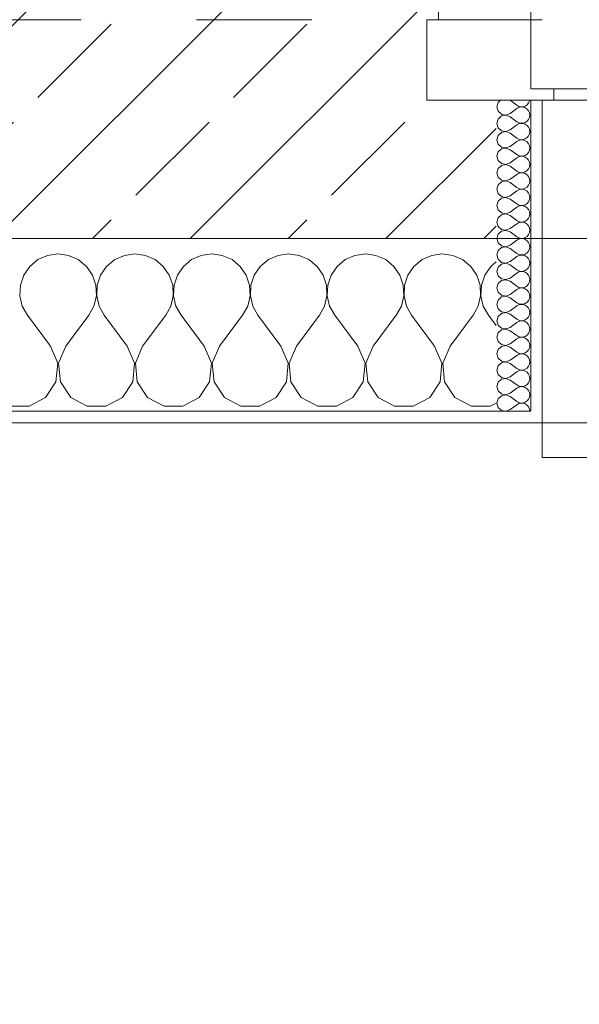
# Model space of a CAD drawing. Header units: metres. Extents: x -4 to 99, y -11 to 17.
# Tile 75 of 256: x 11.567 to 12.052, y -0.66 to 0.195. Entities that reach past the tile are written whole.
import ezdxf

# ---------------------------------------------------------------- set-up
doc = ezdxf.new("R2010")
doc.units = ezdxf.units.M
doc.header["$MEASUREMENT"] = 0
doc.linetypes.add('Strichlinie eng', pattern=[0.115, 0.075, -0.04])
doc.linetypes.add('Untersicht', pattern=[0.1, 0.075, -0.025])
for name, color, linetype in [('152 - Bemaßung_ Beschriftung.Ausbau', 7, 'Continuous'), ('603 - Struktur.Bodenplatte_ Decke Roh', 7, 'Continuous'), ('604 - Struktur.Wand Aussen', 7, 'Continuous'), ('Neubau_653 - Abdeckung.TB Verkofferung', 7, 'Continuous')]:
    doc.layers.add(name, color=color, linetype=linetype)
doc.styles.add('ERSTELLTER_STIL_2', font='txt')
doc.dimstyles.new('ERSTELLTER_STIL__1', dxfattribs={"dimtxt": 0.1, "dimasz": 0.0532, "dimexe": 0.18, "dimexo": 0.0625, "dimgap": 0, "dimtad": 1, "dimzin": 0, "dimdsep": 46, "dimtxsty": 'ERSTELLTER_STIL_2', "dimblk": 'ARROWHEAD_2', "dimblk1": 'ARROWHEAD_2', "dimblk2": 'ARROWHEAD_2', "dimcen": 0.09, "dimse1": 1, "dimse2": 1, "dimclrd": 7, "dimclre": 7, "dimclrt": 7, "dimazin": 0, "dimtfac": 1, "dimtdec": 4, "dimtmove": 0, "dimatfit": 3, "dimfxl": 1, "dimtolj": 1, "dimtzin": 0, "dimarcsym": 0})
doc.dimstyles.new('ERSTELLTER_STIL__2', dxfattribs={"dimtxt": 0.1, "dimasz": 0.0532, "dimexe": 0.18, "dimexo": 0.0625, "dimgap": 0, "dimtad": 1, "dimtih": 1, "dimtoh": 1, "dimzin": 0, "dimdsep": 46, "dimtxsty": 'ERSTELLTER_STIL_2', "dimblk": 'ARROWHEAD_2', "dimblk1": 'ARROWHEAD_2', "dimblk2": 'ARROWHEAD_2', "dimcen": 0.09, "dimse1": 1, "dimse2": 1, "dimclrd": 7, "dimclre": 7, "dimclrt": 7, "dimazin": 0, "dimtfac": 1, "dimtdec": 4, "dimtmove": 0, "dimatfit": 3, "dimfxl": 1, "dimtolj": 1, "dimtzin": 0, "dimarcsym": 0})
doc.dimstyles.new('ERSTELLTER_STIL__4', dxfattribs={"dimtxt": 0.1, "dimasz": 0.0532, "dimexe": 0.18, "dimexo": 0.0625, "dimgap": 0, "dimtad": 1, "dimzin": 0, "dimdsep": 46, "dimtxsty": 'ERSTELLTER_STIL_2', "dimblk": 'ARROWHEAD_2', "dimblk1": 'ARROWHEAD_2', "dimblk2": 'ARROWHEAD_2', "dimcen": 0.09, "dimse1": 1, "dimse2": 1, "dimclrd": 7, "dimclre": 7, "dimclrt": 7, "dimazin": 0, "dimtfac": 1, "dimtdec": 4, "dimtmove": 2, "dimatfit": 3, "dimfxl": 1, "dimtolj": 1, "dimtzin": 0, "dimarcsym": 0})
pattern_1 = [(0, (0, 0), (0, 0.08660254), [0, -0.05]), (0, (0.025, 0.0433), (0, 0.08660254), [0, -0.05])]

# ---------------------------------------------------------------- blocks, each defined once
blk = doc.blocks.new('*X87')
at = {"layer": '604 - Struktur.Wand Aussen', "color": 7, "linetype": 'Continuous', "lineweight": 5}
for p, q in [((11.6, -0.00833), (11.59089, -0.0096)), ((11.60911, -0.0096), (11.6, -0.00833)), ((11.66667, -0.00833), (11.65756, -0.0096)), ((11.67578, -0.0096), (11.66667, -0.00833)), ((11.73333, -0.00833), (11.72422, -0.0096)), ((11.74244, -0.0096), (11.73333, -0.00833)), ((11.8, -0.00833), (11.79089, -0.0096)), ((11.80911, -0.0096), (11.8, -0.00833)), ((11.86667, -0.00833), (11.85756, -0.0096)), ((11.87578, -0.0096), (11.86667, -0.00833)), ((11.93333, -0.00833), (11.92422, -0.0096)), ((11.94244, -0.0096), (11.93333, -0.00833)), ((11.58248, -0.01331), (11.57539, -0.01918)), ((11.59089, -0.0096), (11.58248, -0.01331)), ((11.61752, -0.01331), (11.60911, -0.0096)), ((11.62461, -0.01918), (11.61752, -0.01331)), ((11.64914, -0.01331), (11.64206, -0.01918)), ((11.65756, -0.0096), (11.64914, -0.01331)), ((11.68419, -0.01331), (11.67578, -0.0096)), ((11.69127, -0.01918), (11.68419, -0.01331)), ((11.71581, -0.01331), (11.70873, -0.01918)), ((11.72422, -0.0096), (11.71581, -0.01331)), ((11.75086, -0.01331), (11.74244, -0.0096)), ((11.75794, -0.01918), (11.75086, -0.01331)), ((11.78248, -0.01331), (11.77539, -0.01918)), ((11.79089, -0.0096), (11.78248, -0.01331)), ((11.81752, -0.01331), (11.80911, -0.0096)), ((11.82461, -0.01918), (11.81752, -0.01331)), ((11.84914, -0.01331), (11.84206, -0.01918)), ((11.85756, -0.0096), (11.84914, -0.01331)), ((11.88419, -0.01331), (11.87578, -0.0096)), ((11.89127, -0.01918), (11.88419, -0.01331)), ((11.91581, -0.01331), (11.90873, -0.01918)), ((11.92422, -0.0096), (11.91581, -0.01331)), ((11.95086, -0.01331), (11.94244, -0.0096)), ((11.95794, -0.01918), (11.95086, -0.01331)), ((11.98, -0.01536), (11.97539, -0.01918)), ((11.57539, -0.01918), (11.57019, -0.02676)), ((11.62981, -0.02676), (11.62461, -0.01918)), ((11.64206, -0.01918), (11.63685, -0.02676)), ((11.69648, -0.02676), (11.69127, -0.01918)), ((11.70873, -0.01918), (11.70352, -0.02676)), ((11.76315, -0.02676), (11.75794, -0.01918)), ((11.77539, -0.01918), (11.77019, -0.02676)), ((11.82981, -0.02676), (11.82461, -0.01918)), ((11.84206, -0.01918), (11.83685, -0.02676)), ((11.89648, -0.02676), (11.89127, -0.01918)), ((11.90873, -0.01918), (11.90352, -0.02676)), ((11.96315, -0.02676), (11.95794, -0.01918)), ((11.97539, -0.01918), (11.97019, -0.02676)), ((11.57019, -0.02676), (11.56725, -0.03547)), ((11.63275, -0.03547), (11.62981, -0.02676)), ((11.63685, -0.02676), (11.63391, -0.03547)), ((11.69942, -0.03547), (11.69648, -0.02676)), ((11.70352, -0.02676), (11.70058, -0.03547)), ((11.76609, -0.03547), (11.76315, -0.02676)), ((11.77019, -0.02676), (11.76725, -0.03547)), ((11.83275, -0.03547), (11.82981, -0.02676)), ((11.83685, -0.02676), (11.83391, -0.03547)), ((11.89942, -0.03547), (11.89648, -0.02676)), ((11.90352, -0.02676), (11.90058, -0.03547)), ((11.96609, -0.03547), (11.96315, -0.02676)), ((11.97019, -0.02676), (11.96725, -0.03547)), ((11.56725, -0.03547), (11.5668, -0.04466)), ((11.6332, -0.04466), (11.63275, -0.03547)), ((11.63391, -0.03547), (11.63347, -0.04466)), ((11.69987, -0.04466), (11.69942, -0.03547)), ((11.70058, -0.03547), (11.70013, -0.04466)), ((11.76653, -0.04466), (11.76609, -0.03547)), ((11.76725, -0.03547), (11.7668, -0.04466)), ((11.8332, -0.04466), (11.83275, -0.03547)), ((11.83391, -0.03547), (11.83347, -0.04466)), ((11.89987, -0.04466), (11.89942, -0.03547)), ((11.90058, -0.03547), (11.90013, -0.04466)), ((11.96653, -0.04466), (11.96609, -0.03547)), ((11.96725, -0.03547), (11.9668, -0.04466)), ((11.5668, -0.04466), (11.56888, -0.05362)), ((11.63112, -0.05362), (11.6332, -0.04466)), ((11.63347, -0.04466), (11.63555, -0.05362)), ((11.69778, -0.05362), (11.69987, -0.04466)), ((11.70013, -0.04466), (11.70222, -0.05362)), ((11.76445, -0.05362), (11.76653, -0.04466)), ((11.7668, -0.04466), (11.76888, -0.05362)), ((11.83112, -0.05362), (11.8332, -0.04466)), ((11.83347, -0.04466), (11.83555, -0.05362)), ((11.89778, -0.05362), (11.89987, -0.04466)), ((11.90013, -0.04466), (11.90222, -0.05362)), ((11.96445, -0.05362), (11.96653, -0.04466)), ((11.9668, -0.04466), (11.96888, -0.05362)), ((11.56888, -0.05362), (11.57333, -0.06167)), ((11.62667, -0.06167), (11.63112, -0.05362)), ((11.63555, -0.05362), (11.64, -0.06167)), ((11.69333, -0.06167), (11.69778, -0.05362)), ((11.70222, -0.05362), (11.70667, -0.06167)), ((11.76, -0.06167), (11.76445, -0.05362)), ((11.76888, -0.05362), (11.77333, -0.06167)), ((11.82667, -0.06167), (11.83112, -0.05362)), ((11.83555, -0.05362), (11.84, -0.06167)), ((11.89333, -0.06167), (11.89778, -0.05362)), ((11.90222, -0.05362), (11.90667, -0.06167)), ((11.96, -0.06167), (11.96445, -0.05362)), ((11.96888, -0.05362), (11.97333, -0.06167)), ((11.59333, -0.08833), (11.57333, -0.06167)), ((11.60667, -0.08833), (11.62667, -0.06167)), ((11.66, -0.08833), (11.64, -0.06167)), ((11.67333, -0.08833), (11.69333, -0.06167)), ((11.72667, -0.08833), (11.70667, -0.06167)), ((11.74, -0.08833), (11.76, -0.06167)), ((11.79333, -0.08833), (11.77333, -0.06167)), ((11.80667, -0.08833), (11.82667, -0.06167)), ((11.86, -0.08833), (11.84, -0.06167)), ((11.87333, -0.08833), (11.89333, -0.06167)), ((11.92667, -0.08833), (11.90667, -0.06167)), ((11.94, -0.08833), (11.96, -0.06167)), ((11.98, -0.07056), (11.97333, -0.06167)), ((11.59962, -0.1033), (11.59333, -0.08833)), ((11.60667, -0.08833), (11.60038, -0.1033)), ((11.66629, -0.1033), (11.66, -0.08833)), ((11.67333, -0.08833), (11.66705, -0.1033)), ((11.73295, -0.1033), (11.72667, -0.08833)), ((11.74, -0.08833), (11.73371, -0.1033)), ((11.79962, -0.1033), (11.79333, -0.08833)), ((11.80667, -0.08833), (11.80038, -0.1033)), ((11.86629, -0.1033), (11.86, -0.08833)), ((11.87333, -0.08833), (11.86705, -0.1033)), ((11.93295, -0.1033), (11.92667, -0.08833)), ((11.94, -0.08833), (11.93371, -0.1033)), ((11.59808, -0.11947), (11.59962, -0.1033)), ((11.60038, -0.1033), (11.60192, -0.11947)), ((11.66475, -0.11947), (11.66629, -0.1033)), ((11.66705, -0.1033), (11.66858, -0.11947)), ((11.73142, -0.11947), (11.73295, -0.1033)), ((11.73371, -0.1033), (11.73525, -0.11947)), ((11.79808, -0.11947), (11.79962, -0.1033)), ((11.80038, -0.1033), (11.80192, -0.11947)), ((11.86475, -0.11947), (11.86629, -0.1033)), ((11.86705, -0.1033), (11.86858, -0.11947)), ((11.93142, -0.11947), (11.93295, -0.1033)), ((11.93371, -0.1033), (11.93525, -0.11947)), ((11.5891, -0.13299), (11.59808, -0.11947)), ((11.60192, -0.11947), (11.6109, -0.13299)), ((11.65576, -0.13299), (11.66475, -0.11947)), ((11.66858, -0.11947), (11.67757, -0.13299)), ((11.72243, -0.13299), (11.73142, -0.11947)), ((11.73525, -0.11947), (11.74424, -0.13299)), ((11.7891, -0.13299), (11.79808, -0.11947)), ((11.80192, -0.11947), (11.8109, -0.13299)), ((11.85576, -0.13299), (11.86475, -0.11947)), ((11.86858, -0.11947), (11.87757, -0.13299)), ((11.92243, -0.13299), (11.93142, -0.11947)), ((11.93525, -0.11947), (11.94424, -0.13299)), ((11.57479, -0.14066), (11.5891, -0.13299)), ((11.6109, -0.13299), (11.62521, -0.14066)), ((11.64145, -0.14066), (11.65576, -0.13299)), ((11.67757, -0.13299), (11.69188, -0.14066)), ((11.70812, -0.14066), (11.72243, -0.13299)), ((11.74424, -0.13299), (11.75855, -0.14066)), ((11.77479, -0.14066), (11.7891, -0.13299)), ((11.8109, -0.13299), (11.82521, -0.14066)), ((11.84145, -0.14066), (11.85576, -0.13299)), ((11.87757, -0.13299), (11.89188, -0.14066)), ((11.90812, -0.14066), (11.92243, -0.13299)), ((11.94424, -0.13299), (11.95855, -0.14066)), ((11.55855, -0.14066), (11.57479, -0.14066)), ((11.62521, -0.14066), (11.64145, -0.14066)), ((11.69188, -0.14066), (11.70812, -0.14066)), ((11.75855, -0.14066), (11.77479, -0.14066)), ((11.82521, -0.14066), (11.84145, -0.14066)), ((11.89188, -0.14066), (11.90812, -0.14066)), ((11.95855, -0.14066), (11.97479, -0.14066)), ((11.97479, -0.14066), (11.98, -0.13787))]:
    blk.add_line(p, q, dxfattribs=at)
blk = doc.blocks.new('*X120')
at = {"layer": '604 - Struktur.Wand Aussen', "color": 7, "linetype": 'Continuous', "lineweight": 5}
for p, q in [((11.98178, 0.12304), (11.98071, 0.11929)), ((11.98392, 0.125), (11.98178, 0.12304)), ((11.99214, 0.125), (11.99786, 0.12071)), ((11.99786, 0.12071), (11.99958, 0.11976)), ((11.99958, 0.11976), (12.0015, 0.11931)), ((12.00347, 0.11941), (12.00534, 0.12004)), ((12.00534, 0.12004), (12.00696, 0.12116)), ((12.00696, 0.12116), (12.00822, 0.12267)), ((12.00822, 0.12267), (12.00901, 0.12448)), ((12.00901, 0.12448), (12.00909, 0.125)), ((11.98071, 0.11929), (11.98178, 0.11553)), ((11.98178, 0.11553), (11.98466, 0.1129)), ((11.98466, 0.11139), (11.98178, 0.10876)), ((11.98466, 0.1129), (11.9885, 0.11217)), ((11.9885, 0.11211), (11.98466, 0.11139)), ((11.9885, 0.11217), (11.99214, 0.11357)), ((11.99214, 0.11071), (11.9885, 0.11211)), ((11.99214, 0.11357), (11.99786, 0.11786)), ((11.99958, 0.11881), (11.99786, 0.11786)), ((12.0015, 0.11926), (11.99958, 0.11881)), ((12.0015, 0.11931), (12.00347, 0.11941)), ((12.00347, 0.11916), (12.0015, 0.11926)), ((12.00534, 0.11853), (12.00347, 0.11916)), ((12.00696, 0.11742), (12.00534, 0.11853)), ((12.00822, 0.1159), (12.00696, 0.11742)), ((12.00901, 0.11409), (12.00822, 0.1159)), ((12.00929, 0.11214), (12.00901, 0.11409)), ((12.00901, 0.11019), (12.00929, 0.11214)), ((11.98178, 0.10876), (11.98071, 0.105)), ((11.98071, 0.105), (11.98178, 0.10124)), ((11.99214, 0.11071), (11.99786, 0.10643)), ((11.99214, 0.09929), (11.99786, 0.10357)), ((11.99786, 0.10643), (11.99958, 0.10547)), ((11.99958, 0.10453), (11.99786, 0.10357)), ((11.99958, 0.10547), (12.0015, 0.10503)), ((12.0015, 0.10497), (11.99958, 0.10453)), ((12.0015, 0.10503), (12.00347, 0.10512)), ((12.00347, 0.10488), (12.0015, 0.10497)), ((12.00347, 0.10512), (12.00534, 0.10575)), ((12.00534, 0.10425), (12.00347, 0.10488)), ((12.00534, 0.10575), (12.00696, 0.10687)), ((12.00696, 0.10313), (12.00534, 0.10425)), ((12.00696, 0.10687), (12.00822, 0.10839)), ((12.00822, 0.10161), (12.00696, 0.10313)), ((12.00822, 0.10839), (12.00901, 0.11019)), ((11.98178, 0.09447), (11.98071, 0.09071)), ((11.98178, 0.10124), (11.98466, 0.09861)), ((11.98466, 0.0971), (11.98178, 0.09447)), ((11.98466, 0.09861), (11.9885, 0.09789)), ((11.9885, 0.09783), (11.98466, 0.0971)), ((11.9885, 0.09789), (11.99214, 0.09929)), ((11.99214, 0.09643), (11.9885, 0.09783)), ((11.99214, 0.09643), (11.99786, 0.09214)), ((12.00696, 0.09258), (12.00822, 0.0941)), ((12.00901, 0.09981), (12.00822, 0.10161)), ((12.00822, 0.0941), (12.00901, 0.09591)), ((12.00929, 0.09786), (12.00901, 0.09981)), ((12.00901, 0.09591), (12.00929, 0.09786)), ((11.98071, 0.09071), (11.98178, 0.08696)), ((11.98178, 0.08696), (11.98466, 0.08433)), ((11.99214, 0.085), (11.99786, 0.08929)), ((11.99786, 0.09214), (11.99958, 0.09119)), ((11.99958, 0.09024), (11.99786, 0.08929)), ((11.99958, 0.09119), (12.0015, 0.09074)), ((12.0015, 0.09069), (11.99958, 0.09024)), ((12.0015, 0.09074), (12.00347, 0.09084)), ((12.00347, 0.09059), (12.0015, 0.09069)), ((12.00347, 0.09084), (12.00534, 0.09147)), ((12.00534, 0.08996), (12.00347, 0.09059)), ((12.00534, 0.09147), (12.00696, 0.09258)), ((12.00696, 0.08884), (12.00534, 0.08996)), ((12.00822, 0.08733), (12.00696, 0.08884)), ((12.00901, 0.08552), (12.00822, 0.08733)), ((12.00929, 0.08357), (12.00901, 0.08552)), ((11.98178, 0.08018), (11.98071, 0.07643)), ((11.98466, 0.08282), (11.98178, 0.08018)), ((11.98466, 0.08433), (11.9885, 0.0836)), ((11.9885, 0.08354), (11.98466, 0.08282)), ((11.9885, 0.0836), (11.99214, 0.085)), ((11.99214, 0.08214), (11.9885, 0.08354)), ((11.99214, 0.08214), (11.99786, 0.07786)), ((11.99786, 0.07786), (11.99958, 0.0769)), ((12.00347, 0.07655), (12.00534, 0.07718)), ((12.00534, 0.07718), (12.00696, 0.0783)), ((12.00696, 0.0783), (12.00822, 0.07982)), ((12.00822, 0.07982), (12.00901, 0.08162)), ((12.00901, 0.08162), (12.00929, 0.08357)), ((11.98071, 0.07643), (11.98178, 0.07267)), ((11.98178, 0.07267), (11.98466, 0.07004)), ((11.98466, 0.06853), (11.98178, 0.0659)), ((11.98466, 0.07004), (11.9885, 0.06931)), ((11.9885, 0.06926), (11.98466, 0.06853)), ((11.9885, 0.06931), (11.99214, 0.07071)), ((11.99214, 0.06786), (11.9885, 0.06926)), ((11.99214, 0.07071), (11.99786, 0.075)), ((11.99958, 0.07595), (11.99786, 0.075)), ((11.99958, 0.0769), (12.0015, 0.07646)), ((12.0015, 0.0764), (11.99958, 0.07595)), ((12.0015, 0.07646), (12.00347, 0.07655)), ((12.00347, 0.0763), (12.0015, 0.0764)), ((12.00534, 0.07567), (12.00347, 0.0763)), ((12.00696, 0.07456), (12.00534, 0.07567)), ((12.00822, 0.07304), (12.00696, 0.07456)), ((12.00901, 0.07124), (12.00822, 0.07304)), ((12.00929, 0.06929), (12.00901, 0.07124)), ((12.00901, 0.06733), (12.00929, 0.06929)), ((11.98178, 0.0659), (11.98071, 0.06214)), ((11.98071, 0.06214), (11.98178, 0.05839)), ((11.99214, 0.06786), (11.99786, 0.06357)), ((11.99214, 0.05643), (11.99786, 0.06071)), ((11.99786, 0.06357), (11.99958, 0.06262)), ((11.99958, 0.06167), (11.99786, 0.06071)), ((11.99958, 0.06262), (12.0015, 0.06217)), ((12.0015, 0.06211), (11.99958, 0.06167)), ((12.0015, 0.06217), (12.00347, 0.06227)), ((12.00347, 0.06202), (12.0015, 0.06211)), ((12.00347, 0.06227), (12.00534, 0.0629)), ((12.00534, 0.06139), (12.00347, 0.06202)), ((12.00534, 0.0629), (12.00696, 0.06401)), ((12.00696, 0.06027), (12.00534, 0.06139)), ((12.00696, 0.06401), (12.00822, 0.06553)), ((12.00822, 0.05876), (12.00696, 0.06027)), ((12.00822, 0.06553), (12.00901, 0.06733)), ((11.98178, 0.05161), (11.98071, 0.04786)), ((11.98178, 0.05839), (11.98466, 0.05575)), ((11.98466, 0.05425), (11.98178, 0.05161)), ((11.98466, 0.05575), (11.9885, 0.05503)), ((11.9885, 0.05497), (11.98466, 0.05425)), ((11.9885, 0.05503), (11.99214, 0.05643)), ((11.99214, 0.05357), (11.9885, 0.05497)), ((11.99214, 0.05357), (11.99786, 0.04929)), ((12.00901, 0.05695), (12.00822, 0.05876)), ((12.00822, 0.05124), (12.00901, 0.05305)), ((12.00929, 0.055), (12.00901, 0.05695)), ((12.00901, 0.05305), (12.00929, 0.055)), ((11.98071, 0.04786), (11.98178, 0.0441)), ((11.98178, 0.0441), (11.98466, 0.04147)), ((11.99214, 0.04214), (11.99786, 0.04643)), ((11.99786, 0.04929), (11.99958, 0.04833)), ((11.99958, 0.04738), (11.99786, 0.04643)), ((11.99958, 0.04833), (12.0015, 0.04789)), ((12.0015, 0.04783), (11.99958, 0.04738)), ((12.0015, 0.04789), (12.00347, 0.04798)), ((12.00347, 0.04773), (12.0015, 0.04783)), ((12.00347, 0.04798), (12.00534, 0.04861)), ((12.00534, 0.0471), (12.00347, 0.04773)), ((12.00534, 0.04861), (12.00696, 0.04973)), ((12.00696, 0.04599), (12.00534, 0.0471)), ((12.00696, 0.04973), (12.00822, 0.05124)), ((12.00822, 0.04447), (12.00696, 0.04599)), ((12.00901, 0.04267), (12.00822, 0.04447)), ((11.98178, 0.03733), (11.98071, 0.03357)), ((11.98466, 0.03996), (11.98178, 0.03733)), ((11.98466, 0.04147), (11.9885, 0.04074)), ((11.9885, 0.04069), (11.98466, 0.03996)), ((11.9885, 0.04074), (11.99214, 0.04214)), ((11.99214, 0.03929), (11.9885, 0.04069)), ((11.99214, 0.03929), (11.99786, 0.035)), ((11.99786, 0.035), (11.99958, 0.03405)), ((12.00347, 0.0337), (12.00534, 0.03433)), ((12.00534, 0.03433), (12.00696, 0.03544)), ((12.00696, 0.03544), (12.00822, 0.03696)), ((12.00822, 0.03696), (12.00901, 0.03876)), ((12.00929, 0.04071), (12.00901, 0.04267)), ((12.00901, 0.03876), (12.00929, 0.04071)), ((11.98071, 0.03357), (11.98178, 0.02982)), ((11.98178, 0.02982), (11.98466, 0.02718)), ((11.98466, 0.02567), (11.98178, 0.02304)), ((11.98466, 0.02718), (11.9885, 0.02646)), ((11.9885, 0.0264), (11.98466, 0.02567)), ((11.9885, 0.02646), (11.99214, 0.02786)), ((11.99214, 0.025), (11.9885, 0.0264)), ((11.99214, 0.02786), (11.99786, 0.03214)), ((11.99958, 0.0331), (11.99786, 0.03214)), ((11.99958, 0.03405), (12.0015, 0.0336)), ((12.0015, 0.03354), (11.99958, 0.0331)), ((12.0015, 0.0336), (12.00347, 0.0337)), ((12.00347, 0.03345), (12.0015, 0.03354)), ((12.00534, 0.03282), (12.00347, 0.03345)), ((12.00696, 0.0317), (12.00534, 0.03282)), ((12.00822, 0.03018), (12.00696, 0.0317)), ((12.00901, 0.02838), (12.00822, 0.03018)), ((12.00929, 0.02643), (12.00901, 0.02838)), ((12.00901, 0.02448), (12.00929, 0.02643)), ((11.98178, 0.02304), (11.98071, 0.01929)), ((11.98071, 0.01929), (11.98178, 0.01553)), ((11.99214, 0.025), (11.99786, 0.02071)), ((11.99214, 0.01357), (11.99786, 0.01786)), ((11.99786, 0.02071), (11.99958, 0.01976)), ((11.99958, 0.01881), (11.99786, 0.01786)), ((11.99958, 0.01976), (12.0015, 0.01931)), ((12.0015, 0.01926), (11.99958, 0.01881)), ((12.0015, 0.01931), (12.00347, 0.01941)), ((12.00347, 0.01916), (12.0015, 0.01926)), ((12.00347, 0.01941), (12.00534, 0.02004)), ((12.00534, 0.01853), (12.00347, 0.01916)), ((12.00534, 0.02004), (12.00696, 0.02116)), ((12.00696, 0.01742), (12.00534, 0.01853)), ((12.00696, 0.02116), (12.00822, 0.02267)), ((12.00822, 0.0159), (12.00696, 0.01742)), ((12.00822, 0.02267), (12.00901, 0.02448)), ((11.98178, 0.00876), (11.98071, 0.005)), ((11.98178, 0.01553), (11.98466, 0.0129)), ((11.98466, 0.01139), (11.98178, 0.00876)), ((11.98466, 0.0129), (11.9885, 0.01217)), ((11.9885, 0.01211), (11.98466, 0.01139)), ((11.9885, 0.01217), (11.99214, 0.01357)), ((11.99214, 0.01071), (11.9885, 0.01211)), ((11.99214, 0.01071), (11.99786, 0.00643)), ((12.00901, 0.01409), (12.00822, 0.0159)), ((12.00822, 0.00839), (12.00901, 0.01019)), ((12.00929, 0.01214), (12.00901, 0.01409)), ((12.00901, 0.01019), (12.00929, 0.01214)), ((11.98071, 0.005), (11.98178, 0.00124)), ((11.98178, 0.00124), (11.98466, -0.00139)), ((11.99214, -0.00071), (11.99786, 0.00357)), ((11.99786, 0.00643), (11.99958, 0.00547)), ((11.99958, 0.00453), (11.99786, 0.00357)), ((11.99958, 0.00547), (12.0015, 0.00503)), ((12.0015, 0.00497), (11.99958, 0.00453)), ((12.0015, 0.00503), (12.00347, 0.00512)), ((12.00347, 0.00488), (12.0015, 0.00497)), ((12.00347, 0.00512), (12.00534, 0.00575)), ((12.00534, 0.00425), (12.00347, 0.00488)), ((12.00534, 0.00575), (12.00696, 0.00687)), ((12.00696, 0.00313), (12.00534, 0.00425)), ((12.00696, 0.00687), (12.00822, 0.00839)), ((12.00822, 0.00161), (12.00696, 0.00313)), ((12.00901, -0.00019), (12.00822, 0.00161)), ((11.98178, -0.00553), (11.98071, -0.00929)), ((11.98466, -0.0029), (11.98178, -0.00553)), ((11.98466, -0.00139), (11.9885, -0.00211)), ((11.9885, -0.00217), (11.98466, -0.0029)), ((11.9885, -0.00211), (11.99214, -0.00071)), ((11.99214, -0.00357), (11.9885, -0.00217)), ((11.99214, -0.00357), (11.99786, -0.00786)), ((11.99786, -0.00786), (11.99958, -0.00881)), ((12.00347, -0.00916), (12.00534, -0.00853)), ((12.00534, -0.00853), (12.00696, -0.00742)), ((12.00696, -0.00742), (12.00822, -0.0059)), ((12.00822, -0.0059), (12.00901, -0.00409)), ((12.00929, -0.00214), (12.00901, -0.00019)), ((12.00901, -0.00409), (12.00929, -0.00214)), ((11.98071, -0.00929), (11.98178, -0.01304)), ((11.98178, -0.01304), (11.98466, -0.01567)), ((11.98466, -0.01567), (11.9885, -0.0164)), ((11.9885, -0.01646), (11.98466, -0.01718)), ((11.9885, -0.0164), (11.99214, -0.015)), ((11.99214, -0.01786), (11.9885, -0.01646)), ((11.99214, -0.015), (11.99786, -0.01071)), ((11.99958, -0.00976), (11.99786, -0.01071)), ((11.99958, -0.00881), (12.0015, -0.00926)), ((12.0015, -0.00931), (11.99958, -0.00976)), ((12.0015, -0.00926), (12.00347, -0.00916)), ((12.00347, -0.00941), (12.0015, -0.00931)), ((12.00534, -0.01004), (12.00347, -0.00941)), ((12.00696, -0.01116), (12.00534, -0.01004)), ((12.00822, -0.01267), (12.00696, -0.01116)), ((12.00901, -0.01448), (12.00822, -0.01267)), ((12.00929, -0.01643), (12.00901, -0.01448)), ((12.00901, -0.01838), (12.00929, -0.01643)), ((11.98178, -0.01982), (11.98071, -0.02357)), ((11.98071, -0.02357), (11.98178, -0.02733)), ((11.98466, -0.01718), (11.98178, -0.01982)), ((11.99214, -0.01786), (11.99786, -0.02214)), ((11.99214, -0.02929), (11.99786, -0.025)), ((11.99786, -0.02214), (11.99958, -0.0231)), ((11.99958, -0.02405), (11.99786, -0.025)), ((11.99958, -0.0231), (12.0015, -0.02354)), ((12.0015, -0.0236), (11.99958, -0.02405)), ((12.0015, -0.02354), (12.00347, -0.02345)), ((12.00347, -0.0237), (12.0015, -0.0236)), ((12.00347, -0.02345), (12.00534, -0.02282)), ((12.00534, -0.02433), (12.00347, -0.0237)), ((12.00534, -0.02282), (12.00696, -0.0217)), ((12.00696, -0.02544), (12.00534, -0.02433)), ((12.00696, -0.0217), (12.00822, -0.02018)), ((12.00822, -0.02696), (12.00696, -0.02544)), ((12.00822, -0.02018), (12.00901, -0.01838)), ((11.98178, -0.0341), (11.98071, -0.03786)), ((11.98178, -0.02733), (11.98466, -0.02996)), ((11.98466, -0.03147), (11.98178, -0.0341)), ((11.98466, -0.02996), (11.9885, -0.03069)), ((11.9885, -0.03074), (11.98466, -0.03147)), ((11.9885, -0.03069), (11.99214, -0.02929)), ((11.99214, -0.03214), (11.9885, -0.03074)), ((11.99214, -0.03214), (11.99786, -0.03643)), ((12.00901, -0.02876), (12.00822, -0.02696)), ((12.00822, -0.03447), (12.00901, -0.03267)), ((12.00929, -0.03071), (12.00901, -0.02876)), ((12.00901, -0.03267), (12.00929, -0.03071)), ((11.98071, -0.03786), (11.98178, -0.04161)), ((11.98178, -0.04161), (11.98466, -0.04425)), ((11.99214, -0.04357), (11.99786, -0.03929)), ((11.99786, -0.03643), (11.99958, -0.03738)), ((11.99958, -0.03833), (11.99786, -0.03929)), ((11.99958, -0.03738), (12.0015, -0.03783)), ((12.0015, -0.03789), (11.99958, -0.03833)), ((12.0015, -0.03783), (12.00347, -0.03773)), ((12.00347, -0.03798), (12.0015, -0.03789)), ((12.00347, -0.03773), (12.00534, -0.0371)), ((12.00534, -0.03861), (12.00347, -0.03798)), ((12.00534, -0.0371), (12.00696, -0.03599)), ((12.00696, -0.03973), (12.00534, -0.03861)), ((12.00696, -0.03599), (12.00822, -0.03447)), ((12.00822, -0.04124), (12.00696, -0.03973)), ((12.00901, -0.04305), (12.00822, -0.04124)), ((11.98178, -0.04839), (11.98071, -0.05214)), ((11.98466, -0.04575), (11.98178, -0.04839)), ((11.98466, -0.04425), (11.9885, -0.04497)), ((11.9885, -0.04503), (11.98466, -0.04575)), ((11.9885, -0.04497), (11.99214, -0.04357)), ((11.99214, -0.04643), (11.9885, -0.04503)), ((11.99214, -0.04643), (11.99786, -0.05071)), ((11.99786, -0.05071), (11.99958, -0.05167)), ((12.00534, -0.05139), (12.00696, -0.05027)), ((12.00696, -0.05027), (12.00822, -0.04876)), ((12.00822, -0.04876), (12.00901, -0.04695)), ((12.00929, -0.045), (12.00901, -0.04305)), ((12.00901, -0.04695), (12.00929, -0.045)), ((11.98071, -0.05214), (11.98178, -0.0559)), ((11.98178, -0.0559), (11.98466, -0.05853)), ((11.98466, -0.05853), (11.9885, -0.05926)), ((11.9885, -0.05931), (11.98466, -0.06004)), ((11.9885, -0.05926), (11.99214, -0.05786)), ((11.99214, -0.06071), (11.9885, -0.05931)), ((11.99214, -0.05786), (11.99786, -0.05357)), ((11.99958, -0.05262), (11.99786, -0.05357)), ((11.99958, -0.05167), (12.0015, -0.05211)), ((12.0015, -0.05217), (11.99958, -0.05262)), ((12.0015, -0.05211), (12.00347, -0.05202)), ((12.00347, -0.05227), (12.0015, -0.05217)), ((12.00347, -0.05202), (12.00534, -0.05139)), ((12.00534, -0.0529), (12.00347, -0.05227)), ((12.00696, -0.05401), (12.00534, -0.0529)), ((12.00822, -0.05553), (12.00696, -0.05401)), ((12.00901, -0.05733), (12.00822, -0.05553)), ((12.00929, -0.05929), (12.00901, -0.05733)), ((12.00901, -0.06124), (12.00929, -0.05929)), ((11.98178, -0.06267), (11.98071, -0.06643)), ((11.98071, -0.06643), (11.98178, -0.07018)), ((11.98466, -0.06004), (11.98178, -0.06267)), ((11.99214, -0.06071), (11.99786, -0.065)), ((11.99214, -0.07214), (11.99786, -0.06786)), ((11.99786, -0.065), (11.99958, -0.06595)), ((11.99958, -0.0669), (11.99786, -0.06786)), ((11.99958, -0.06595), (12.0015, -0.0664)), ((12.0015, -0.06646), (11.99958, -0.0669)), ((12.0015, -0.0664), (12.00347, -0.0663)), ((12.00347, -0.06655), (12.0015, -0.06646)), ((12.00347, -0.0663), (12.00534, -0.06567)), ((12.00534, -0.06718), (12.00347, -0.06655)), ((12.00534, -0.06567), (12.00696, -0.06456)), ((12.00696, -0.0683), (12.00534, -0.06718)), ((12.00696, -0.06456), (12.00822, -0.06304)), ((12.00822, -0.06982), (12.00696, -0.0683)), ((12.00822, -0.06304), (12.00901, -0.06124)), ((11.98178, -0.07018), (11.98466, -0.07282)), ((11.98466, -0.07433), (11.98178, -0.07696)), ((11.98466, -0.07282), (11.9885, -0.07354)), ((11.9885, -0.0736), (11.98466, -0.07433)), ((11.9885, -0.07354), (11.99214, -0.07214)), ((11.99214, -0.075), (11.9885, -0.0736)), ((11.99214, -0.075), (11.99786, -0.07929)), ((12.00901, -0.07162), (12.00822, -0.06982)), ((12.00822, -0.07733), (12.00901, -0.07552)), ((12.00929, -0.07357), (12.00901, -0.07162)), ((12.00901, -0.07552), (12.00929, -0.07357)), ((11.98178, -0.07696), (11.98071, -0.08071)), ((11.98071, -0.08071), (11.98178, -0.08447)), ((11.98178, -0.08447), (11.98466, -0.0871)), ((11.99214, -0.08643), (11.99786, -0.08214)), ((11.99786, -0.07929), (11.99958, -0.08024)), ((11.99958, -0.08119), (11.99786, -0.08214)), ((11.99958, -0.08024), (12.0015, -0.08069)), ((12.0015, -0.08074), (11.99958, -0.08119)), ((12.0015, -0.08069), (12.00347, -0.08059)), ((12.00347, -0.08084), (12.0015, -0.08074)), ((12.00347, -0.08059), (12.00534, -0.07996)), ((12.00534, -0.08147), (12.00347, -0.08084)), ((12.00534, -0.07996), (12.00696, -0.07884)), ((12.00696, -0.08258), (12.00534, -0.08147)), ((12.00696, -0.07884), (12.00822, -0.07733)), ((12.00822, -0.0841), (12.00696, -0.08258)), ((12.00901, -0.08591), (12.00822, -0.0841)), ((11.98178, -0.09124), (11.98071, -0.095)), ((11.98466, -0.08861), (11.98178, -0.09124)), ((11.98466, -0.0871), (11.9885, -0.08783)), ((11.9885, -0.08789), (11.98466, -0.08861)), ((11.9885, -0.08783), (11.99214, -0.08643)), ((11.99214, -0.08929), (11.9885, -0.08789)), ((11.99214, -0.08929), (11.99786, -0.09357)), ((11.99786, -0.09357), (11.99958, -0.09453)), ((12.00534, -0.09425), (12.00696, -0.09313)), ((12.00696, -0.09313), (12.00822, -0.09161)), ((12.00822, -0.09161), (12.00901, -0.08981)), ((12.00929, -0.08786), (12.00901, -0.08591)), ((12.00901, -0.08981), (12.00929, -0.08786)), ((11.98071, -0.095), (11.98178, -0.09876)), ((11.98178, -0.09876), (11.98466, -0.10139)), ((11.98466, -0.10139), (11.9885, -0.10211)), ((11.9885, -0.10217), (11.98466, -0.1029)), ((11.9885, -0.10211), (11.99214, -0.10071)), ((11.99214, -0.10357), (11.9885, -0.10217)), ((11.99214, -0.10071), (11.99786, -0.09643)), ((11.99958, -0.09547), (11.99786, -0.09643)), ((11.99958, -0.09453), (12.0015, -0.09497)), ((12.0015, -0.09503), (11.99958, -0.09547)), ((12.0015, -0.09497), (12.00347, -0.09488)), ((12.00347, -0.09512), (12.0015, -0.09503)), ((12.00347, -0.09488), (12.00534, -0.09425)), ((12.00534, -0.09575), (12.00347, -0.09512)), ((12.00696, -0.09687), (12.00534, -0.09575)), ((12.00822, -0.09839), (12.00696, -0.09687)), ((12.00901, -0.10019), (12.00822, -0.09839)), ((12.00929, -0.10214), (12.00901, -0.10019)), ((12.00901, -0.10409), (12.00929, -0.10214)), ((11.98178, -0.10553), (11.98071, -0.10929)), ((11.98071, -0.10929), (11.98178, -0.11304)), ((11.98466, -0.1029), (11.98178, -0.10553)), ((11.99214, -0.10357), (11.99786, -0.10786)), ((11.99214, -0.115), (11.99786, -0.11071)), ((11.99786, -0.10786), (11.99958, -0.10881)), ((11.99958, -0.10976), (11.99786, -0.11071)), ((11.99958, -0.10881), (12.0015, -0.10926)), ((12.0015, -0.10931), (11.99958, -0.10976)), ((12.0015, -0.10926), (12.00347, -0.10916)), ((12.00347, -0.10941), (12.0015, -0.10931)), ((12.00347, -0.10916), (12.00534, -0.10853)), ((12.00534, -0.11004), (12.00347, -0.10941)), ((12.00534, -0.10853), (12.00696, -0.10742)), ((12.00696, -0.11116), (12.00534, -0.11004)), ((12.00696, -0.10742), (12.00822, -0.1059)), ((12.00822, -0.1059), (12.00901, -0.10409)), ((11.98178, -0.11304), (11.98466, -0.11567)), ((11.98466, -0.11718), (11.98178, -0.11982)), ((11.98466, -0.11567), (11.9885, -0.1164)), ((11.9885, -0.11646), (11.98466, -0.11718)), ((11.9885, -0.1164), (11.99214, -0.115)), ((11.99214, -0.11786), (11.9885, -0.11646)), ((11.99214, -0.11786), (11.99786, -0.12214)), ((12.00822, -0.11267), (12.00696, -0.11116)), ((12.00901, -0.11448), (12.00822, -0.11267)), ((12.00822, -0.12018), (12.00901, -0.11838)), ((12.00929, -0.11643), (12.00901, -0.11448)), ((12.00901, -0.11838), (12.00929, -0.11643)), ((11.98178, -0.11982), (11.98071, -0.12357)), ((11.98071, -0.12357), (11.98178, -0.12733)), ((11.98178, -0.12733), (11.98466, -0.12996)), ((11.99214, -0.12929), (11.99786, -0.125)), ((11.99786, -0.12214), (11.99958, -0.1231)), ((11.99958, -0.12405), (11.99786, -0.125)), ((11.99958, -0.1231), (12.0015, -0.12354)), ((12.0015, -0.1236), (11.99958, -0.12405)), ((12.0015, -0.12354), (12.00347, -0.12345)), ((12.00347, -0.1237), (12.0015, -0.1236)), ((12.00347, -0.12345), (12.00534, -0.12282)), ((12.00534, -0.12433), (12.00347, -0.1237)), ((12.00534, -0.12282), (12.00696, -0.1217)), ((12.00696, -0.12544), (12.00534, -0.12433)), ((12.00696, -0.1217), (12.00822, -0.12018)), ((12.00822, -0.12696), (12.00696, -0.12544)), ((12.00901, -0.12876), (12.00822, -0.12696)), ((11.98178, -0.1341), (11.98071, -0.13786)), ((11.98466, -0.13147), (11.98178, -0.1341)), ((11.98466, -0.12996), (11.9885, -0.13069)), ((11.9885, -0.13074), (11.98466, -0.13147)), ((11.9885, -0.13069), (11.99214, -0.12929)), ((11.99214, -0.13214), (11.9885, -0.13074)), ((11.99214, -0.13214), (11.99786, -0.13643)), ((11.99786, -0.13643), (11.99958, -0.13738)), ((12.00534, -0.1371), (12.00696, -0.13599)), ((12.00696, -0.13599), (12.00822, -0.13447)), ((12.00822, -0.13447), (12.00901, -0.13267)), ((12.00929, -0.13071), (12.00901, -0.12876)), ((12.00901, -0.13267), (12.00929, -0.13071)), ((11.98071, -0.13786), (11.98178, -0.14161)), ((11.98178, -0.14161), (11.98466, -0.14425)), ((11.98466, -0.14425), (11.9885, -0.14497)), ((11.9885, -0.14497), (11.99214, -0.14357)), ((11.99214, -0.14357), (11.99786, -0.13929)), ((11.99958, -0.13833), (11.99786, -0.13929)), ((11.99958, -0.13738), (12.0015, -0.13783)), ((12.0015, -0.13789), (11.99958, -0.13833)), ((12.0015, -0.13783), (12.00347, -0.13773)), ((12.00347, -0.13798), (12.0015, -0.13789)), ((12.00347, -0.13773), (12.00534, -0.1371)), ((12.00534, -0.13861), (12.00347, -0.13798)), ((12.00696, -0.13973), (12.00534, -0.13861)), ((12.00822, -0.14124), (12.00696, -0.13973)), ((12.00901, -0.14305), (12.00822, -0.14124)), ((12.00929, -0.145), (12.00901, -0.14305))]:
    blk.add_line(p, q, dxfattribs=at)
blk = doc.blocks.new('*D363')
at = {"layer": '152 - Bemaßung_ Beschriftung.Ausbau', "color": 7, "linetype": 'Continuous', "lineweight": 5}
for p, q in [((-1.675, 0.005), (-1.675, 0.245)), ((-1.71, 0.02521), (-1.64, -0.01521)), ((-1.6225, 0.005), (-1.7275, 0.005)), ((-1.675, -0.145), (-1.675, 0.005)), ((-1.71, -0.12479), (-1.64, -0.16521)), ((-1.6225, -0.145), (-1.7275, -0.145)), ((-1.675, -0.17923), (-1.675, -0.145))]:
    blk.add_line(p, q, dxfattribs=at)
at = {"layer": '152 - Bemaßung_ Beschriftung.Ausbau', "color": 7, "lineweight": 5, "insert": (-1.68664, -0.14589), "char_height": 0.1, "attachment_point": 7, "rotation": 90, "style": 'ERSTELLTER_STIL_2'}
blk.add_mtext('\\A1;{\\pql;\\fArial|b0|i0|c0|p38;15}', dxfattribs=at)
blk = doc.blocks.new('ARROWHEAD_2')
at = {"color": 0, "linetype": 'Continuous', "lineweight": 0}
for p, q in [((-0.378, -0.655), (0.378, 0.655)), ((0, 0), (-1, 0))]:
    blk.add_line(p, q, dxfattribs=at)
blk = doc.blocks.new('*D364')
at = {"layer": '152 - Bemaßung_ Beschriftung.Ausbau', "color": 7, "linetype": 'Continuous', "lineweight": 5}
blk.add_line((-1.71, 0.02521), (-1.64, -0.01521), dxfattribs=at)
blk = doc.blocks.new('*D369')
at = {"layer": '152 - Bemaßung_ Beschriftung.Ausbau', "color": 7, "linetype": 'Continuous', "lineweight": 5}
for p, q in [((-2.175, 0.005), (-2.175, 0.245)), ((-2.21, 0.02521), (-2.14, -0.01521)), ((-2.1225, 0.005), (-2.2275, 0.005)), ((-2.175, -0.145), (-2.175, 0.005)), ((-2.21, -0.12479), (-2.14, -0.16521)), ((-2.1225, -0.145), (-2.2275, -0.145)), ((-2.175, -0.17923), (-2.175, -0.145))]:
    blk.add_line(p, q, dxfattribs=at)
at = {"layer": '152 - Bemaßung_ Beschriftung.Ausbau', "color": 7, "lineweight": 5, "insert": (-2.1845, -0.14511), "char_height": 0.1, "attachment_point": 7, "rotation": 90, "style": 'ERSTELLTER_STIL_2'}
blk.add_mtext('\\A1;{\\pql;\\fArial|b0|i0|c0|p38;15}', dxfattribs=at)
blk = doc.blocks.new('*D370')
at = {"layer": '152 - Bemaßung_ Beschriftung.Ausbau', "color": 7, "linetype": 'Continuous', "lineweight": 5}
for p, q in [((-2.21, 0.27019), (-2.14, 0.22978)), ((-2.14, 0.22479), (-2.21, 0.26521)), ((-2.1225, 0.245), (-2.2275, 0.245)), ((-2.175, 0.005), (-2.175, 0.245)), ((-2.21, 0.02521), (-2.14, -0.01521))]:
    blk.add_line(p, q, dxfattribs=at)
at = {"layer": '152 - Bemaßung_ Beschriftung.Ausbau', "color": 7, "lineweight": 5, "insert": (-2.195, 0.04911), "char_height": 0.1, "attachment_point": 7, "rotation": 90, "style": 'ERSTELLTER_STIL_2'}
blk.add_mtext('\\A1;{\\pql;\\fArial|b0|i0|c0|p38;24}', dxfattribs=at)
blk = doc.blocks.new('*D389')
at = {"layer": '152 - Bemaßung_ Beschriftung.Ausbau', "color": 7, "linetype": 'Continuous', "lineweight": 5}
for p, q in [((8.32, -4.1125), (8.32, -4.0075)), ((10.72, -4.1125), (10.72, -4.0075)), ((8.34021, -4.025), (8.29979, -4.095)), ((10.74021, -4.025), (10.69979, -4.095)), ((7.12, -4.06), (8.32, -4.06)), ((8.32, -4.06), (10.72, -4.06)), ((10.72, -4.06), (11.92, -4.06))]:
    blk.add_line(p, q, dxfattribs=at)
at = {"layer": '152 - Bemaßung_ Beschriftung.Ausbau', "color": 7, "lineweight": 5, "char_height": 0.1, "attachment_point": 7, "style": 'ERSTELLTER_STIL_2'}
for s, insert in [('\\A1;{\\pql;\\fArial|b0|i0|c0|p38;2,40}', (9.38697, -4.04)), ('\\A1;{\\pql;\\fArial|b0|i0|c0|p38;2,01}', (9.38697, -4.18))]:
    blk.add_mtext(s, dxfattribs=dict(at, insert=insert))
blk = doc.blocks.new('*D390')
at = {"layer": '152 - Bemaßung_ Beschriftung.Ausbau', "color": 7, "linetype": 'Continuous', "lineweight": 5}
for p, q in [((10.74021, -4.025), (10.69979, -4.095)), ((11.94021, -4.025), (11.89979, -4.095)), ((10.72, -4.06), (11.92, -4.06))]:
    blk.add_line(p, q, dxfattribs=at)
at = {"layer": '152 - Bemaßung_ Beschriftung.Ausbau', "color": 7, "lineweight": 5, "insert": (11.18697, -4.04), "char_height": 0.1, "attachment_point": 7, "style": 'ERSTELLTER_STIL_2'}
blk.add_mtext('\\A1;{\\pql;\\fArial|b0|i0|c0|p38;1,20}', dxfattribs=at)
blk = doc.blocks.new('*D391')
at = {"layer": '152 - Bemaßung_ Beschriftung.Ausbau', "color": 7, "linetype": 'Continuous', "lineweight": 5}
for p, q in [((11.92, -4.1125), (11.92, -4.0075)), ((14.32, -4.1125), (14.32, -4.0075)), ((11.94021, -4.025), (11.89979, -4.095)), ((14.34021, -4.025), (14.29979, -4.095)), ((10.72, -4.06), (11.92, -4.06)), ((11.92, -4.06), (14.32, -4.06)), ((14.32, -4.06), (15.52, -4.06))]:
    blk.add_line(p, q, dxfattribs=at)
at = {"layer": '152 - Bemaßung_ Beschriftung.Ausbau', "color": 7, "lineweight": 5, "char_height": 0.1, "attachment_point": 7, "style": 'ERSTELLTER_STIL_2'}
for s, insert in [('\\A1;{\\pql;\\fArial|b0|i0|c0|p38;2,40}', (12.98697, -4.04)), ('\\A1;{\\pql;\\fArial|b0|i0|c0|p38;2,01}', (12.98697, -4.18))]:
    blk.add_mtext(s, dxfattribs=dict(at, insert=insert))
blk = doc.blocks.new('*D429')
at = {"layer": '152 - Bemaßung_ Beschriftung.Ausbau', "color": 7, "linetype": 'Continuous', "lineweight": 5}
for p, q in [((11.4, -4.6125), (11.4, -4.5075)), ((18.47, -4.6125), (18.47, -4.5075)), ((11.42021, -4.525), (11.37979, -4.595)), ((18.49021, -4.525), (18.44979, -4.595)), ((11.27, -4.56), (11.4, -4.56)), ((11.4, -4.56), (18.47, -4.56))]:
    blk.add_line(p, q, dxfattribs=at)
at = {"layer": '152 - Bemaßung_ Beschriftung.Ausbau', "color": 7, "lineweight": 5, "char_height": 0.1, "attachment_point": 7, "style": 'ERSTELLTER_STIL_2'}
for s, insert in [('\\A1;{\\pql;\\fArial|b0|i0|c0|p38;7,07}', (14.72608, -4.54)), ('\\A1;{\\pql;\\fArial|b0|i0|c0|p38;12}', (18.298, -4.54))]:
    blk.add_mtext(s, dxfattribs=dict(at, insert=insert))
blk = doc.blocks.new('*D466')
at = {"layer": '152 - Bemaßung_ Beschriftung.Ausbau', "color": 7, "linetype": 'Continuous', "lineweight": 5}
for p, q in [((11.47999, -5.1125), (11.47999, -5.0075)), ((14.77999, -5.1125), (14.77999, -5.0075)), ((11.5002, -5.025), (11.45978, -5.095)), ((14.8002, -5.025), (14.75978, -5.095)), ((11.17999, -5.06), (11.47999, -5.06)), ((11.47999, -5.06), (14.77999, -5.06)), ((14.77999, -5.06), (15.07999, -5.06))]:
    blk.add_line(p, q, dxfattribs=at)
at = {"layer": '152 - Bemaßung_ Beschriftung.Ausbau', "color": 7, "lineweight": 5, "insert": (12.99696, -5.04), "char_height": 0.1, "attachment_point": 7, "style": 'ERSTELLTER_STIL_2'}
blk.add_mtext('\\A1;{\\pql;\\fArial|b0|i0|c0|p38;3,30}', dxfattribs=at)
blk = doc.blocks.new('*D497')
at = {"layer": '152 - Bemaßung_ Beschriftung.Ausbau', "color": 7, "linetype": 'Continuous', "lineweight": 5}
for p, q in [((-0.165, -5.6125), (-0.165, -5.5075)), ((62.42503, -5.6125), (62.42503, -5.5075)), ((-0.14479, -5.525), (-0.18521, -5.595)), ((62.40482, -5.595), (62.44523, -5.525)), ((-0.19923, -5.56), (-0.165, -5.56)), ((-0.165, -5.56), (62.42503, -5.56)), ((62.42503, -5.56), (62.45926, -5.56))]:
    blk.add_line(p, q, dxfattribs=at)
at = {"layer": '152 - Bemaßung_ Beschriftung.Ausbau', "color": 7, "lineweight": 5, "insert": (30.95904, -5.54), "char_height": 0.1, "attachment_point": 7, "style": 'ERSTELLTER_STIL_2'}
blk.add_mtext('\\A1;{\\pql;\\fArial|b0|i0|c0|p38;62,59}', dxfattribs=at)

msp = doc.modelspace()

# ---------------------------------------------------------------- hatches: boundary and pattern name
at = {"layer": '604 - Struktur.Wand Aussen', "linetype": 'Continuous', "lineweight": 0, "true_color": 0x000000}
h = msp.add_hatch(dxfattribs=at)
h.set_pattern_fill('Beton__Stahlbeton_0001', color=18, style=0, pattern_type=2)
h.set_pattern_definition([(45, (0, 0), (-0.0848528, 0.0848528), []), (45, (-0.04243, 0.04243), (-0.0848528, 0.0848528), [0.09, -0.03])])
h.paths.add_polyline_path([(10.66, 0.125), (10.66, 0.005), (11.98, 0.005), (11.98, 0.125), (11.92, 0.125), (11.92, 0.195), (11.92, 0.245), (10.72, 0.245), (10.72, 0.195), (10.72, 0.125)])
h = msp.add_hatch(dxfattribs=at)
h.set_pattern_fill('Verputz_0001', color=18, style=0, pattern_type=2)
h.set_pattern_definition(pattern_1)
h.paths.add_polyline_path([(12.01, 0.125), (12.01, -0.155), (12.02, -0.155), (12.02, 0.125)])
h = msp.add_hatch(dxfattribs=at)
h.set_pattern_fill('Verputz_0001', color=18, style=0, pattern_type=2)
h.set_pattern_definition(pattern_1)
h.paths.add_polyline_path([(10.63, -0.145), (10.63, -0.155), (12.01, -0.155), (12.01, -0.145)])

# ---------------------------------------------------------------- linework, layer by layer
at = {"layer": '603 - Struktur.Bodenplatte_ Decke Roh', "color": 7, "linetype": 'Continuous', "lineweight": 18, "flags": 128}
msp.add_lwpolyline([(-0.015, 0.005), (43.73, 0.005)], dxfattribs=at)
at = {"layer": '604 - Struktur.Wand Aussen', "color": 7, "linetype": 'Continuous', "lineweight": 5}
for p, q in [((11.93, 0.195), (11.93, 0.245)), ((11.92, 0.195), (11.93, 0.195)), ((11.92, 0.195), (11.93, 0.195)), ((11.98, 0.125), (12.01, 0.125)), ((11.98, 0.125), (12.01, 0.125)), ((11.98, 0.125), (12.01, 0.125)), ((12.01, 0.125), (12.02, 0.125)), ((12.01, 0.125), (12.01, -0.145)), ((12.01, -0.145), (12.01, 0.125)), ((12.01, 0.125), (12.02, 0.125)), ((12.01, 0.125), (12.02, 0.125)), ((12.02, 0.005), (12.02, 0.125)), ((12.02, 0.005), (12.02, 0.125)), ((12.02, -0.005), (12.02, 0.005)), ((12.02, -0.005), (12.02, 0.005)), ((12.02, -0.145), (12.02, -0.005)), ((12.02, -0.145), (12.02, -0.005)), ((10.66, -0.145), (11.98, -0.145)), ((11.98, -0.145), (12.01, -0.145)), ((12.02, -0.155), (12.02, -0.145)), ((12.02, -0.155), (12.02, -0.145)), ((12.01, -0.155), (12.02, -0.155))]:
    msp.add_line(p, q, dxfattribs=at)
at = {"layer": '604 - Struktur.Wand Aussen', "color": 7, "linetype": 'Continuous', "lineweight": 13}
for p, q in [((12.01, 0.135), (12.01, 0.205)), ((11.92, 0.125), (11.92, 0.195)), ((11.92, 0.195), (12.01, 0.195)), ((11.92, 0.125), (11.92, 0.195)), ((11.92, 0.125), (11.92, 0.195)), ((12.01, 0.195), (12.01, 0.135)), ((12.01, 0.135), (12.03, 0.135)), ((12.09, 0.135), (12.01, 0.135)), ((12.03, 0.135), (12.03, 0.125)), ((11.92, 0.125), (11.98, 0.125)), ((12.03, 0.125), (11.92, 0.125)), ((11.92, 0.125), (11.98, 0.125)), ((11.92, 0.125), (11.98, 0.125)), ((12.58, 0.125), (12.03, 0.125)), ((10.66, 0.005), (11.98, 0.005))]:
    msp.add_line(p, q, dxfattribs=at)
at = {"layer": '604 - Struktur.Wand Aussen', "color": 7, "linetype": 'Continuous', "lineweight": 9}
for p, q in [((12.02, -0.155), (12.02, -0.185)), ((12.02, -0.185), (14.22, -0.185))]:
    msp.add_line(p, q, dxfattribs=at)
at = {"layer": '604 - Struktur.Wand Aussen', "color": 7, "linetype": 'Strichlinie eng', "lineweight": 9}
msp.add_line((12.02, -0.155), (14.22, -0.155), dxfattribs=at)
at = {"layer": '604 - Struktur.Wand Aussen', "color": 7, "linetype": 'Continuous', "lineweight": 5, "flags": 128}
msp.add_lwpolyline([(10.63, -0.155), (12.01, -0.155)], dxfattribs=at)
at = {"layer": 'Neubau_653 - Abdeckung.TB Verkofferung', "color": 1, "linetype": 'Untersicht', "lineweight": 9}
msp.add_line((7.92, 0.19498), (29.23, 0.19498), dxfattribs=at)

# ---------------------------------------------------------------- block references
at = {"layer": '604 - Struktur.Wand Aussen', "color": 7, "lineweight": 18}
for name in ['*X120', '*X87']:
    msp.add_blockref(name, (0, 0), dxfattribs=at)

# ---------------------------------------------------------------- dimensions: what is measured, and where the dimension line sits
at = {"layer": '152 - Bemaßung_ Beschriftung.Ausbau', "color": 7, "linetype": 'Continuous', "lineweight": 5}
for base, p1, p2, picture, middle in [((18.47, -4.56), (11.4, 2.94998), (18.47, 2.94998), '*D429', (14.85597, -4.49)), ((14.77999, -5.06), (11.47999, 0.69998), (14.77999, 0.69998), '*D466', (13.12684, -4.99)), ((10.72, -4.06), (8.32, 0.125), (10.72, 0.125), '*D389', (9.51685, -3.99)), ((11.92, -4.06), (10.72, 0.125), (11.92, 0.125), '*D390', (11.31685, -3.99)), ((14.32, -4.06), (11.92, 0.125), (14.32, 0.125), '*D391', (13.11685, -3.99)), ((62.42503, -5.56), (-0.165, -0.145), (62.42503, -0.145), '*D497', (31.12704, -5.49))]:
    dim = msp.add_linear_dim(base=base, p1=p1, p2=p2, dimstyle='ERSTELLTER_STIL__2', dxfattribs=at)
    dim.commit()
    dim.dimension.update_dxf_attribs({"geometry": picture, "text_midpoint": middle, "dimtype": 160})
for base, p1, p2, dimstyle, picture, middle in [((-2.175, 0.245), (62.27503, 0.005), (0.36999, 0.245), 'ERSTELLTER_STIL__1', '*D370', (-2.245, 0.12535)), ((-2.175, 0.005), (-0.165, -0.145), (62.27503, 0.005), 'ERSTELLTER_STIL__4', '*D369', (-2.2345, -0.06888)), ((-1.675, 0.005), (-0.165, -0.145), (62.27503, 0.005), 'ERSTELLTER_STIL__4', '*D363', (-1.73664, -0.06965)), ((-1.675, 0.005), (62.275025, 0.005), (-0.015, 0.005), 'ERSTELLTER_STIL__1', '*D364', (-1.7450000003, 0.001853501))]:
    dim = msp.add_linear_dim(base=base, p1=p1, p2=p2, angle=90, dimstyle=dimstyle, dxfattribs=at)
    dim.commit()
    dim.dimension.update_dxf_attribs({"geometry": picture, "text_midpoint": middle, "dimtype": 160, "text_rotation": 90})

doc.saveas('drawing.dxf')
